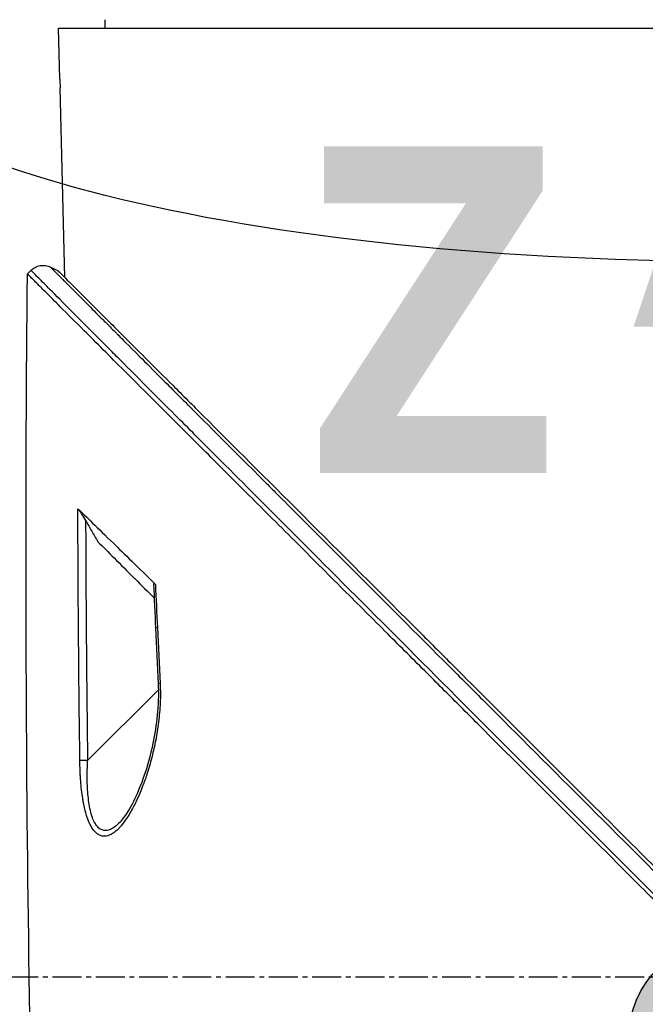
# Model space of a CAD drawing. Header units: millimetres. Extents: x 0 to 4378, y 0 to 2397.
# Tile 228 of 256: x 1460 to 1496, y 1757 to 1815. Entities that reach past the tile are written whole.
import ezdxf

# ---------------------------------------------------------------- set-up
doc = ezdxf.new("R2010")
doc.units = ezdxf.units.MM
doc.header["$LTSCALE"] = 0.2
doc.linetypes.add('CENTER2', pattern=[1.125, 0.75, -0.125, 0.125, -0.125])
for name, color, linetype in [('02_Center Line', 1, 'CENTER2'), ('12_Before Rev.Num.', 5, 'Continuous'), ('13_After Rev.Num.', 6, 'Continuous')]:
    doc.layers.add(name, color=color, linetype=linetype)
doc.layers.add('14_Mark', color=7, linetype='Continuous', true_color=0xe03c31)
doc.styles.add('Rainbow-4.0 Style', font='malgunsl.ttf')
doc.styles.add('Rainbow-5.0 Style', font='malgunsl.ttf')
doc.dimstyles.new('Rainbow-4.0 Style', dxfattribs={"dimtxt": 3.5, "dimasz": 2.5, "dimexe": 1, "dimexo": 1, "dimgap": 1, "dimtad": 1, "dimdsep": 46, "dimtxsty": 'Rainbow-4.0 Style', "dimcen": 0, "dimclrd": 251, "dimclre": 251, "dimclrt": 7, "dimazin": 3, "dimtp": 0.1, "dimtm": 0.1, "dimtfac": 0.61, "dimtmove": 0, "dimatfit": 3, "dimfxl": 1, "dimlwd": -1, "dimlwe": -1, "dimarcsym": 1})

# ---------------------------------------------------------------- blocks, each defined once
blk = doc.blocks.new('*D126')
at = {"color": 251, "linetype": 'ByBlock', "transparency": 16777216}
for p, q in [((1483.192, 1869.115), (1834.854, 1869.115)), ((1829.854, 681.615), (1829.854, 1856.615)), ((1617.144, 669.115), (1834.854, 669.115))]:
    blk.add_line(p, q, dxfattribs=at)
at = {"color": 251, "transparency": 16777216}
for points in [[(1827.77, 1856.615), (1831.937, 1856.615), (1829.854, 1869.115)], [(1827.77, 681.615), (1831.937, 681.615), (1829.854, 669.115)]]:
    blk.add_solid(points, dxfattribs=at)
at = {"layer": 'Defpoints', "color": 0, "transparency": 16777216}
for p in [(1478.192, 1869.115), (1829.854, 1869.115), (1612.144, 669.115)]:
    blk.add_point(p, dxfattribs=at)
at = {"color": 7, "transparency": 16777216, "insert": (1815.753, 1269.115), "char_height": 17.5, "attachment_point": 5, "rotation": 90, "style": 'Rainbow-4.0 Style'}
blk.add_mtext('1200', dxfattribs=at)
blk = doc.blocks.new('A$C19ebd0c3_1234')
for q in [(46.929, -0.778), (54.3, 6.594)]:
    blk.add_line((46.929, 6.594), q)
blk.add_ellipse((0, 0), major_axis=(53.194, 0), ratio=0.263273)
blk = doc.blocks.new('A$C3a293ff3')
at = {"layer": '12_Before Rev.Num.'}
blk.add_hatch(color=256, dxfattribs=at).paths.add_polyline_path([(0, 49.156), (-4.752, 34.9), (4.752, 34.9)])
at = {"layer": '14_Mark'}
h = blk.add_hatch(color=256, dxfattribs=at)
h.dxf.hatch_style = 1
h.paths.add_polyline_path([(5, 0, 1), (-5, 0, 1)])
blk.add_circle((0, 0), 5, dxfattribs=at)
at = {"layer": '12_Before Rev.Num.', "insert": (-20.587, 35.725), "char_height": 16, "attachment_point": 4, "style": 'Rainbow-5.0 Style'}
blk.add_mtext('{\\fMalgun Gothic Semilight|b1|i0|c129|p50;Z}', dxfattribs=at)
blk = doc.blocks.new('A$C1d36c2ae')
for p, q in [((-147.413, 1314.2), (-147.421, 1314.7)), ((-150.145, 1314.2), (-112.7, 1314.2)), ((-150.068, 1311.2), (-150.145, 1314.2)), ((-149.771, 1299.551), (-150.058, 1310.7)), ((-151.973, 1299.772), (-151.765, 1299.98)), ((-151.765, 1299.98), (-151.973, 1299.772)), ((-150.183, 1299.729), (-150.183, 1299.729)), ((-149.729, 1297.933), (-149.729, 1297.933)), ((-146.989, 1283.193), (-146.989, 1283.193)), ((-148.445, 1271.193), (-144.27, 1275.368)), ((-148.888, 1270.798), (-148.888, 1270.798)), ((-146.541, 1267.574), (-146.541, 1267.573)), ((-147.553, 1266.753), (-147.553, 1266.753))]:
    blk.add_line(p, q)
for centre, major_axis, ratio, start_param, end_param in [((785.76, 1322.867), (811.254, -457.176), 0.999757, 3.699285, 3.702015), ((-143.941, 1279.01), (-0.499, -0.023), 0.017622, 5.662599, 6.283185), ((766.21, 1321.944), (796.386, -443.667), 0.999758, 3.69711, 3.700721), ((-143.782, 1275.724), (-0.499, -0.025), 0.017552, 5.653897, 6.283186)]:
    blk.add_ellipse(centre, major_axis=major_axis, ratio=ratio, start_param=start_param, end_param=end_param)
for points, knots in [([(-150.068, 1311.2), (-150.067, 1311.147), (-150.065, 1311.095), (-150.063, 1310.989), (-150.062, 1310.938), (-150.061, 1310.849), (-150.06, 1310.813), (-150.059, 1310.747), (-150.059, 1310.721), (-150.058, 1310.705), (-150.058, 1310.703), (-150.058, 1310.701), (-150.058, 1310.7), (-150.058, 1310.7), (-150.058, 1310.7), (-150.058, 1310.7), (-150.058, 1310.7), (-150.058, 1310.7)], [-0.15745551, -0.15745551, -0.15745551, -0.15745551, -0.14166117, -0.14166117, -0.12412913, -0.12412913, -0.1081014, -0.1081014, -0.0880942, -0.0880942, -0.08251292, -0.08251292, -0.08028474, -0.08028474, -0.07872837, -0.07872837, -0.07872826, -0.07872826, -0.07872826, -0.07872826]), ([(-151.764, 1299.978), (-151.73, 1300.012), (-151.692, 1300.044), (-151.652, 1300.073), (-151.612, 1300.103), (-151.569, 1300.13), (-151.523, 1300.154), (-151.478, 1300.178), (-151.43, 1300.199), (-151.38, 1300.216), (-151.331, 1300.234), (-151.279, 1300.247), (-151.227, 1300.256), (-151.175, 1300.265), (-151.122, 1300.27), (-151.07, 1300.27), (-151.017, 1300.271), (-150.965, 1300.267), (-150.914, 1300.26), (-150.863, 1300.252), (-150.813, 1300.241), (-150.765, 1300.227), (-150.717, 1300.213), (-150.671, 1300.195), (-150.628, 1300.174)], [0.00001, 0.00001, 0.00001, 0.00001, 0.125, 0.125, 0.125, 0.25, 0.25, 0.25, 0.375, 0.375, 0.375, 0.5, 0.5, 0.5, 0.625, 0.625, 0.625, 0.75, 0.75, 0.75, 0.875, 0.875, 0.875, 1, 1, 1, 1]), ([(-112.27, 1260.392), (-116.863, 1264.991), (-121.335, 1269.47), (-125.56, 1273.701), (-129.954, 1278.102), (-134.087, 1282.242), (-137.758, 1285.922), (-137.813, 1285.977), (-137.891, 1286.055), (-137.925, 1286.089), (-137.966, 1286.13), (-138.001, 1286.165), (-138.039, 1286.204), (-139.059, 1287.226), (-140.468, 1288.639), (-142.128, 1290.303), (-142.512, 1290.689), (-142.909, 1291.087), (-143.316, 1291.495), (-143.819, 1292), (-144.337, 1292.52), (-144.862, 1293.046), (-145.336, 1293.521), (-145.815, 1294.002), (-146.292, 1294.481), (-146.53, 1294.72), (-146.768, 1294.959), (-147.004, 1295.195), (-147.121, 1295.313), (-147.239, 1295.431), (-147.355, 1295.548), (-147.472, 1295.665), (-147.6, 1295.794), (-147.703, 1295.898), (-147.722, 1295.916), (-147.74, 1295.934), (-147.758, 1295.953), (-149.178, 1297.378), (-150.14, 1298.346), (-150.754, 1298.962), (-150.84, 1299.049), (-150.92, 1299.129), (-150.993, 1299.203), (-151.239, 1299.451), (-151.414, 1299.626), (-151.533, 1299.746), (-151.705, 1299.919), (-151.754, 1299.968), (-151.764, 1299.978)], [0, 0, 0, 0, 0.243156, 0.243156, 0.243156, 0.496094, 0.496094, 0.496094, 0.49988, 0.49988, 0.49988, 0.504451, 0.504451, 0.504451, 0.625, 0.625, 0.625, 0.652935, 0.652935, 0.652935, 0.6875, 0.6875, 0.6875, 0.71875, 0.71875, 0.71875, 0.734375, 0.734375, 0.734375, 0.742187, 0.742187, 0.742187, 0.75, 0.75, 0.75, 0.751384, 0.751384, 0.751384, 0.859711, 0.859711, 0.859711, 0.875, 0.875, 0.875, 0.92633, 0.92633, 0.92633, 1, 1, 1, 1]), ([(-150.628, 1300.174), (-150.63, 1300.17), (-150.561, 1300.107), (-150.4, 1299.946), (-150.395, 1299.942), (-150.391, 1299.937), (-150.386, 1299.932), (-150.301, 1299.847), (-150.191, 1299.737), (-150.054, 1299.6), (-149.986, 1299.531), (-149.911, 1299.456), (-149.828, 1299.373), (-149.787, 1299.332), (-149.744, 1299.289), (-149.699, 1299.244), (-149.678, 1299.222), (-149.656, 1299.2), (-149.633, 1299.178), (-149.633, 1299.177), (-149.632, 1299.176), (-149.631, 1299.175), (-149.607, 1299.151), (-149.573, 1299.117), (-149.559, 1299.103), (-149.341, 1298.884), (-149.027, 1298.569), (-148.555, 1298.096), (-148.319, 1297.859), (-148.043, 1297.582), (-147.719, 1297.257), (-147.556, 1297.094), (-147.382, 1296.92), (-147.194, 1296.732), (-147.1, 1296.637), (-147.003, 1296.54), (-146.903, 1296.439), (-146.853, 1296.389), (-146.802, 1296.338), (-146.75, 1296.286), (-146.729, 1296.265), (-146.708, 1296.244), (-146.686, 1296.222), (-146.681, 1296.217), (-146.676, 1296.212), (-146.671, 1296.207), (-146.645, 1296.181), (-146.596, 1296.131), (-146.591, 1296.127), (-146.449, 1295.984), (-146.069, 1295.603), (-145.376, 1294.908), (-145.029, 1294.561), (-144.603, 1294.134), (-144.082, 1293.612), (-143.822, 1293.352), (-143.538, 1293.067), (-143.229, 1292.757), (-143.074, 1292.602), (-142.913, 1292.441), (-142.746, 1292.273), (-142.662, 1292.189), (-142.576, 1292.103), (-142.489, 1292.016), (-142.446, 1291.972), (-142.402, 1291.928), (-142.357, 1291.884), (-142.341, 1291.867), (-142.324, 1291.851), (-142.308, 1291.835), (-142.302, 1291.829), (-142.296, 1291.823), (-142.29, 1291.817), (-142.264, 1291.791), (-142.227, 1291.753), (-142.22, 1291.746), (-141.533, 1291.058), (-140.179, 1289.702), (-137.936, 1287.455), (-137.776, 1287.295), (-137.611, 1287.129), (-137.441, 1286.959), (-137.356, 1286.874), (-137.27, 1286.788), (-137.183, 1286.701), (-137.139, 1286.657), (-137.096, 1286.613), (-137.051, 1286.569), (-137.031, 1286.549), (-137.006, 1286.524), (-136.983, 1286.501), (-136.955, 1286.472), (-136.929, 1286.447), (-136.918, 1286.436), (-134.338, 1283.852), (-130.966, 1280.475), (-126.734, 1276.239), (-126.091, 1275.595), (-125.429, 1274.931), (-124.747, 1274.249), (-120.943, 1270.442), (-116.525, 1266.019), (-111.579, 1261.069)], [0, 0, 0, 0, 0.06075, 0.06075, 0.06075, 0.0625, 0.0625, 0.0625, 0.09375, 0.09375, 0.09375, 0.109375, 0.109375, 0.109375, 0.117188, 0.117188, 0.117188, 0.120939, 0.120939, 0.120939, 0.121094, 0.121094, 0.121094, 0.125, 0.125, 0.125, 0.1875, 0.1875, 0.1875, 0.21875, 0.21875, 0.21875, 0.234375, 0.234375, 0.234375, 0.242188, 0.242188, 0.242188, 0.246094, 0.246094, 0.246094, 0.247666, 0.247666, 0.247666, 0.248047, 0.248047, 0.248047, 0.25, 0.25, 0.25, 0.3125, 0.3125, 0.3125, 0.34375, 0.34375, 0.34375, 0.359375, 0.359375, 0.359375, 0.367187, 0.367187, 0.367187, 0.371094, 0.371094, 0.371094, 0.373047, 0.373047, 0.373047, 0.373765, 0.373765, 0.373765, 0.374023, 0.374023, 0.374023, 0.37516, 0.37516, 0.37516, 0.484375, 0.484375, 0.484375, 0.492187, 0.492187, 0.492187, 0.496094, 0.496094, 0.496094, 0.498047, 0.498047, 0.498047, 0.498931, 0.498931, 0.498931, 0.5, 0.5, 0.5, 0.75, 0.75, 0.75, 0.788006, 0.788006, 0.788006, 1, 1, 1, 1]), ([(-150.183, 1299.963), (-150.183, 1299.963), (-150.153, 1299.933), (-150.035, 1299.815), (-149.947, 1299.727), (-149.595, 1299.375), (-149.248, 1299.028), (-148.498, 1298.278), (-148.155, 1297.935), (-147.553, 1297.333), (-147.321, 1297.101), (-146.798, 1296.579), (-146.504, 1296.285), (-145.373, 1295.153), (-144.451, 1294.231), (-142.879, 1292.659), (-142.283, 1292.063), (-138.167, 1287.947), (-133.777, 1283.557), (-128.155, 1277.935), (-127.546, 1277.325), (-125.599, 1275.378), (-124.247, 1274.027), (-121.399, 1271.178), (-119.901, 1269.68), (-116.772, 1266.552), (-115.14, 1264.919), (-113.081, 1262.86), (-112.661, 1262.441), (-111.928, 1261.708), (-111.631, 1261.411), (-111.12, 1260.9), (-110.874, 1260.654), (-110.524, 1260.303), (-110.498, 1260.277), (-110.078, 1259.857), (-109.891, 1259.67), (-109.524, 1259.303), (-109.338, 1259.118), (-109.015, 1258.794), (-108.876, 1258.655), (-108.643, 1258.422), (-108.549, 1258.328), (-108.353, 1258.132), (-108.251, 1258.031), (-107.863, 1257.643), (-107.569, 1257.348), (-106.886, 1256.666), (-106.476, 1256.255), (-104.423, 1254.203), (-102.787, 1252.566), (-99.65, 1249.429), (-98.147, 1247.926), (-93.92, 1243.699), (-91.229, 1241.009), (-88.091, 1237.87), (-87.543, 1237.322), (-85.953, 1235.732), (-84.925, 1234.704), (-82.06, 1231.839), (-80.283, 1230.061), (-77.962, 1227.741), (-77.31, 1227.088), (-76.137, 1225.915), (-75.609, 1225.388), (-74.665, 1224.443), (-74.241, 1224.02), (-73.133, 1222.912), (-72.491, 1222.27), (-71.499, 1221.277), (-71.118, 1220.897), (-70.66, 1220.439), (-70.542, 1220.321), (-70.237, 1220.016), (-70.066, 1219.844), (-69.694, 1219.473), (-69.524, 1219.303), (-69.353, 1219.132), (-69.31, 1219.089), (-69.267, 1219.046), (-69.256, 1219.035), (-69.245, 1219.024), (-69.243, 1219.022), (-69.24, 1219.019), (-69.239, 1219.018), (-69.239, 1219.018), (-69.239, 1219.017), (-69.238, 1219.017), (-69.238, 1219.017), (-69.238, 1219.017)], [0, 0, 0, 0, 0.264332, 0.264332, 0.528758, 0.528758, 1.056139, 1.056139, 1.406505, 1.406505, 1.606603, 1.606603, 1.835356, 1.835356, 2.445847, 2.445847, 2.794554, 2.794554, 4.769924, 4.769924, 5.00797, 5.00797, 5.526041, 5.526041, 6.089229, 6.089229, 6.695329, 6.695329, 6.850985, 6.850985, 6.965758, 6.965758, 7.072004, 7.072004, 7.117238, 7.117238, 7.152898, 7.152898, 7.188974, 7.188974, 7.2161, 7.2161, 7.234487, 7.234487, 7.254339, 7.254339, 7.310164, 7.310164, 7.395171, 7.395171, 7.733586, 7.733586, 8.048233, 8.048233, 8.627304, 8.627304, 8.751092, 8.751092, 8.989797, 8.989797, 9.432477, 9.432477, 9.613385, 9.613385, 9.771568, 9.771568, 9.909899, 9.909899, 10.152258, 10.152258, 10.334616, 10.334616, 10.403043, 10.403043, 10.523121, 10.523121, 10.703617, 10.703617, 10.793786, 10.793786, 10.838901, 10.838901, 10.861447, 10.861447, 10.872715, 10.872715, 10.878346, 10.878346, 10.883825, 10.883825, 10.883825, 10.883825]), ([(-111.583, 1259.381), (-111.628, 1259.427), (-111.674, 1259.473), (-111.767, 1259.566), (-111.811, 1259.61), (-111.949, 1259.748), (-112.041, 1259.839), (-112.316, 1260.115), (-112.499, 1260.297), (-112.804, 1260.603), (-112.926, 1260.725), (-113.536, 1261.335), (-114.024, 1261.823), (-114.838, 1262.637), (-115.163, 1262.962), (-115.921, 1263.72), (-116.354, 1264.153), (-117.363, 1265.162), (-117.939, 1265.738), (-119.28, 1267.079), (-120.044, 1267.843), (-121.821, 1269.62), (-122.832, 1270.631), (-124.409, 1272.208), (-124.981, 1272.78), (-126.201, 1274), (-126.848, 1274.647), (-127.834, 1275.633), (-128.176, 1275.975), (-129.294, 1277.093), (-130.066, 1277.866), (-131.705, 1279.504), (-132.569, 1280.368), (-134.393, 1282.192), (-135.351, 1283.15), (-136.789, 1284.588), (-137.283, 1285.083), (-138.689, 1286.489), (-139.586, 1287.385), (-141.267, 1289.066), (-142.055, 1289.854), (-143.478, 1291.277), (-144.119, 1291.918), (-145.271, 1293.07), (-145.788, 1293.587), (-147.145, 1294.944), (-147.935, 1295.734), (-149.16, 1296.959), (-149.632, 1297.431), (-150.355, 1298.155), (-150.632, 1298.432), (-151.051, 1298.851), (-151.21, 1299.01), (-151.554, 1299.353), (-151.71, 1299.51), (-151.867, 1299.667), (-151.907, 1299.706), (-151.946, 1299.746), (-151.956, 1299.756), (-151.966, 1299.766), (-151.969, 1299.768), (-151.971, 1299.771), (-151.972, 1299.771), (-151.972, 1299.772), (-151.972, 1299.772), (-151.973, 1299.772), (-151.973, 1299.772), (-151.973, 1299.772)], [-7.729592, -7.729592, -7.729592, -7.729592, -7.71044, -7.71044, -7.69072, -7.69072, -7.65201, -7.65201, -7.574312, -7.574312, -7.522506, -7.522506, -7.315221, -7.315221, -7.177151, -7.177151, -6.993063, -6.993063, -6.7477, -6.7477, -6.420577, -6.420577, -5.984557, -5.984557, -5.735856, -5.735856, -5.451942, -5.451942, -5.300422, -5.300422, -4.9539, -4.9539, -4.557704, -4.557704, -4.105179, -4.105179, -3.863816, -3.863816, -3.40942, -3.40942, -2.98401, -2.98401, -2.611687, -2.611687, -2.28576, -2.28576, -1.715015, -1.715015, -1.28633, -1.28633, -0.964845, -0.964845, -0.723574, -0.723574, -0.36177, -0.36177, -0.180858, -0.180858, -0.090444, -0.090444, -0.045229, -0.045229, -0.022617, -0.022617, -0.011309, -0.011309, -0.000001, -0.000001, -0.000001, -0.000001]), ([(-149.013, 1285.976), (-149.002, 1285.966), (-148.989, 1285.951), (-148.959, 1285.914), (-148.942, 1285.89), (-148.886, 1285.814), (-148.841, 1285.747), (-148.718, 1285.557), (-148.636, 1285.423), (-148.558, 1285.287)], [0, 0, 0, 0, 0.00895126, 0.00895126, 0.01944765, 0.01944765, 0.04220813, 0.04220813, 0.0762287, 0.0762287, 0.0762287, 0.0762287]), ([(-149.013, 1285.976), (-148.552, 1285.543), (-147.863, 1284.859), (-146.315, 1283.348), (-145.471, 1282.542), (-144.464, 1281.535)], [0.0000029, 0.0000029, 0.0000029, 0.0000029, 0.3832328, 0.3832328, 0.6375563, 0.6375563, 0.6375563, 0.6375563]), ([(-148.558, 1285.287), (-148.438, 1285.08), (-148.318, 1284.872), (-148.079, 1284.458), (-147.959, 1284.251), (-147.84, 1284.043)], [-0.1435857, -0.1435857, -0.1435857, -0.1435857, -0.0718018, -0.0718018, -0.0000074, -0.0000074, -0.0000074, -0.0000074]), ([(-147.84, 1284.043), (-147.534, 1283.739), (-147.221, 1283.426), (-146.889, 1283.093), (-146.508, 1282.71), (-146.108, 1282.307), (-145.692, 1281.892), (-145.68, 1281.88), (-145.668, 1281.868), (-145.657, 1281.857), (-145.29, 1281.49), (-144.908, 1281.112), (-144.516, 1280.722)], [0.0000092, 0.0000092, 0.0000092, 0.0000092, 0.2496691, 0.2496691, 0.2496691, 0.5366951, 0.5366951, 0.5366951, 0.5448948, 0.5448948, 0.5448948, 0.7978621, 0.7978621, 0.7978621, 0.7978621]), ([(-144.552, 1281.55), (-144.553, 1281.563), (-144.551, 1281.573), (-144.541, 1281.584), (-144.532, 1281.585), (-144.512, 1281.575), (-144.504, 1281.57), (-144.485, 1281.555), (-144.475, 1281.546), (-144.464, 1281.535)], [0.12759185, 0.12759185, 0.12759185, 0.12759185, 0.14159583, 0.14159583, 0.15768994, 0.15768994, 0.1672569, 0.1672569, 0.17680899, 0.17680899, 0.17680899, 0.17680899]), ([(-144.186, 1275.709), (-144.167, 1275.343), (-144.167, 1274.959), (-144.184, 1274.582), (-144.201, 1274.196), (-144.235, 1273.818), (-144.278, 1273.475), (-144.279, 1273.461), (-144.281, 1273.448), (-144.283, 1273.434), (-144.326, 1273.087), (-144.382, 1272.737), (-144.448, 1272.397), (-144.512, 1272.064), (-144.585, 1271.739), (-144.663, 1271.431), (-144.668, 1271.41), (-144.674, 1271.39), (-144.679, 1271.369), (-144.767, 1271.025), (-144.861, 1270.705), (-144.965, 1270.387), (-145.041, 1270.154), (-145.123, 1269.922), (-145.213, 1269.688), (-145.243, 1269.609), (-145.273, 1269.532), (-145.304, 1269.457), (-145.385, 1269.256), (-145.467, 1269.065), (-145.551, 1268.884), (-145.667, 1268.636), (-145.772, 1268.429), (-145.906, 1268.195), (-145.978, 1268.069), (-146.046, 1267.957), (-146.118, 1267.848), (-146.178, 1267.756), (-146.24, 1267.666), (-146.309, 1267.573), (-146.385, 1267.471), (-146.46, 1267.379), (-146.535, 1267.295), (-146.556, 1267.272), (-146.576, 1267.251), (-146.595, 1267.23), (-146.646, 1267.176), (-146.695, 1267.128), (-146.758, 1267.072), (-146.845, 1266.996), (-146.93, 1266.933), (-147.014, 1266.883), (-147.05, 1266.862), (-147.082, 1266.846), (-147.114, 1266.83), (-147.16, 1266.809), (-147.206, 1266.791), (-147.264, 1266.775), (-147.305, 1266.763), (-147.345, 1266.755), (-147.384, 1266.751), (-147.475, 1266.741), (-147.56, 1266.747), (-147.65, 1266.774), (-147.704, 1266.791), (-147.761, 1266.815), (-147.82, 1266.852), (-147.849, 1266.87), (-147.877, 1266.89), (-147.905, 1266.913), (-147.985, 1266.977), (-148.063, 1267.061), (-148.136, 1267.165), (-148.209, 1267.268), (-148.276, 1267.389), (-148.336, 1267.521), (-148.34, 1267.529), (-148.343, 1267.537), (-148.347, 1267.546), (-148.401, 1267.667), (-148.453, 1267.808), (-148.5, 1267.957), (-148.577, 1268.204), (-148.639, 1268.473), (-148.685, 1268.711), (-148.7, 1268.793), (-148.715, 1268.878), (-148.729, 1268.966), (-148.782, 1269.292), (-148.821, 1269.649), (-148.846, 1269.968), (-148.848, 1269.999), (-148.85, 1270.031), (-148.853, 1270.063), (-148.859, 1270.156), (-148.865, 1270.25), (-148.87, 1270.343), (-148.875, 1270.427), (-148.878, 1270.509), (-148.882, 1270.586), (-148.882, 1270.599), (-148.883, 1270.612), (-148.883, 1270.625), (-148.89, 1270.802), (-148.893, 1270.97), (-148.896, 1271.193)], [0, 0, 0, 0, 0.06061, 0.06061, 0.06061, 0.122541, 0.122541, 0.122541, 0.125, 0.125, 0.125, 0.18804, 0.18804, 0.18804, 0.25, 0.25, 0.25, 0.254168, 0.254168, 0.254168, 0.323919, 0.323919, 0.323919, 0.375, 0.375, 0.375, 0.39207, 0.39207, 0.39207, 0.4375, 0.4375, 0.4375, 0.5, 0.5, 0.5, 0.533908, 0.533908, 0.533908, 0.5625, 0.5625, 0.5625, 0.59375, 0.59375, 0.59375, 0.602455, 0.602455, 0.602455, 0.625, 0.625, 0.625, 0.65625, 0.65625, 0.65625, 0.669312, 0.669312, 0.669312, 0.6875, 0.6875, 0.6875, 0.700546, 0.700546, 0.700546, 0.731289, 0.731289, 0.731289, 0.75, 0.75, 0.75, 0.759109, 0.759109, 0.759109, 0.785061, 0.785061, 0.785061, 0.81088, 0.81088, 0.81088, 0.8125, 0.8125, 0.8125, 0.835978, 0.835978, 0.835978, 0.875, 0.875, 0.875, 0.888263, 0.888263, 0.888263, 0.9375, 0.9375, 0.9375, 0.942362, 0.942362, 0.942362, 0.956225, 0.956225, 0.956225, 0.96875, 0.96875, 0.96875, 0.970886, 0.970886, 0.970886, 1, 1, 1, 1]), ([(-146.541, 1267.574), (-146.376, 1267.747), (-146.205, 1267.981), (-145.832, 1268.587), (-145.633, 1268.986), (-145.172, 1270.076), (-144.928, 1270.812), (-144.473, 1272.635), (-144.291, 1273.786), (-144.265, 1275.198), (-144.268, 1275.449), (-144.281, 1275.699)], [0, 0, 0, 0, 0.1280722, 0.1280722, 0.2960747, 0.2960747, 0.5550044, 0.5550044, 0.9049489, 0.9049489, 0.9799785, 0.9799785, 0.9799785, 0.9799785]), ([(-146.541, 1267.573), (-146.701, 1267.405), (-146.867, 1267.266), (-147.031, 1267.18), (-147.116, 1267.136), (-147.202, 1267.104), (-147.286, 1267.089), (-147.371, 1267.074), (-147.453, 1267.076), (-147.533, 1267.096), (-147.613, 1267.115), (-147.691, 1267.154), (-147.763, 1267.211), (-147.835, 1267.268), (-147.902, 1267.343), (-147.963, 1267.436), (-148.025, 1267.528), (-148.08, 1267.638), (-148.128, 1267.759), (-148.177, 1267.88), (-148.219, 1268.016), (-148.255, 1268.16), (-148.328, 1268.447), (-148.378, 1268.763), (-148.411, 1269.098), (-148.445, 1269.433), (-148.46, 1269.776), (-148.463, 1270.125), (-148.464, 1270.212), (-148.464, 1270.299), (-148.463, 1270.387), (-148.462, 1270.471), (-148.462, 1270.556), (-148.459, 1270.639)], [0.5829129, 0.5829129, 0.5829129, 0.5829129, 0.6456407, 0.6456407, 0.6456407, 0.6779228, 0.6779228, 0.6779228, 0.7102048, 0.7102048, 0.7102048, 0.7424869, 0.7424869, 0.7424869, 0.7747689, 0.7747689, 0.7747689, 0.8070509, 0.8070509, 0.8070509, 0.839333, 0.839333, 0.839333, 0.903897, 0.903897, 0.903897, 0.9684611, 0.9684611, 0.9684611, 0.9846021, 0.9846021, 0.9846021, 1, 1, 1, 1])]:
    blk.add_open_spline(points, degree=3, knots=knots)
for points in [[(-150.628, 1300.174), (-150.479, 1300.104), (-150.331, 1300.033), (-150.183, 1299.963)], [(-150.183, 1299.963), (-150.183, 1299.963), (-150.183, 1299.963), (-149.771, 1299.551)], [(-151.063, 1226.384), (-151.915, 1250.834), (-152.218, 1275.309), (-151.973, 1299.772)], [(-148.896, 1271.193), (-148.96, 1276.121), (-148.999, 1281.048), (-149.013, 1285.976)], [(-148.558, 1285.287), (-148.543, 1280.589), (-148.506, 1275.891), (-148.445, 1271.193)], [(-144.437, 1278.988), (-144.476, 1279.842), (-144.515, 1280.696), (-144.552, 1281.55)], [(-144.281, 1275.699), (-144.336, 1276.795), (-144.389, 1277.891), (-144.44, 1278.987)], [(-148.445, 1271.193), (-148.626, 1271.191), (-148.825, 1271.191), (-148.896, 1271.193)], [(-148.459, 1270.639), (-148.452, 1270.818), (-148.445, 1271.002), (-148.445, 1271.193)]]:
    blk.add_open_spline(points, degree=3)
at = {"layer": '02_Center Line', "ltscale": 11.288275}
blk.add_line((-163.198, 1258.5), (73.444, 1258.5), dxfattribs=at)

msp = doc.modelspace()

# ---------------------------------------------------------------- block references
msp.add_blockref('A$C1d36c2ae', (1612.144, 499.915))
at = {"xscale": 1.2, "yscale": 1.2, "zscale": 1.2}
msp.add_blockref('A$C3a293ff3', (1501.444, 1754.715), dxfattribs=at)
at = {"layer": '13_After Rev.Num.'}
msp.add_blockref('A$C19ebd0c3_1234', (1501.44, 1814.427), dxfattribs=at)

# ---------------------------------------------------------------- dimensions: what is measured, and where the dimension line sits
dim = msp.add_linear_dim(base=(1829.854, 1869.115), p1=(1612.144, 669.115), p2=(1478.192, 1869.115), angle=90, dimstyle='Rainbow-4.0 Style', override={"dimscale": 5})
dim.commit()
dim.dimension.update_dxf_attribs({"geometry": '*D126', "text_midpoint": (1815.753, 1269.115)})

doc.saveas('drawing.dxf')
